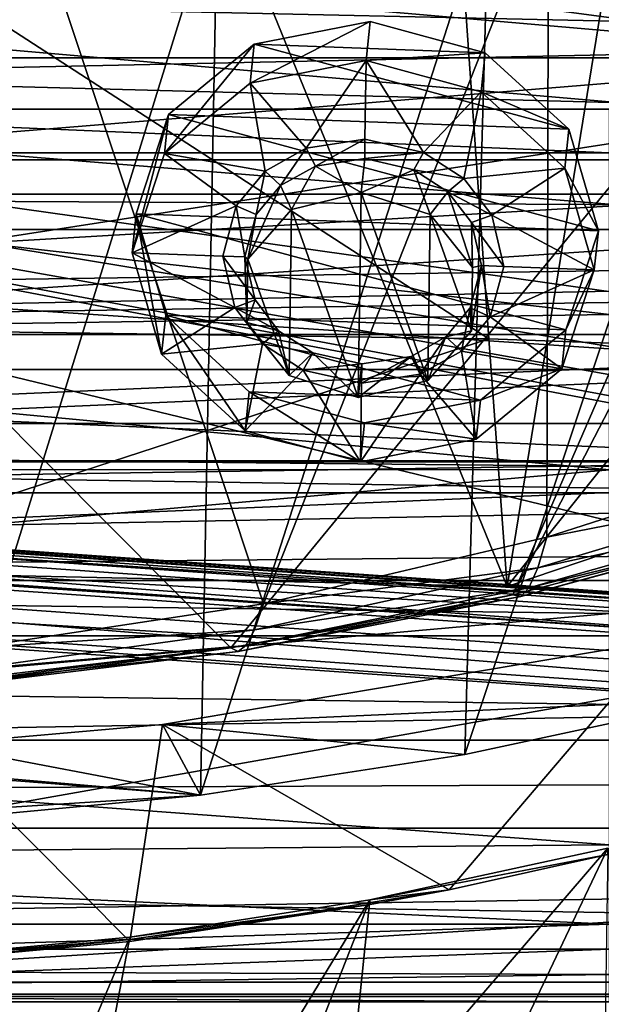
# Model space of a CAD drawing. Header units: metres. Extents: x -1204 to 0, y -809 to 0.
# Tile 97 of 145: x -572 to -517, y -157 to -64. Entities that reach past the tile are written whole.
import ezdxf

# ---------------------------------------------------------------- set-up
doc = ezdxf.new("R2010")
doc.units = ezdxf.units.M

msp = doc.modelspace()

# ---------------------------------------------------------------- linework, layer by layer
at = {"layer": 'top'}
for points in [[(-499.760651, -60.004642, 1611.255737), (-649.555054, -25.495243, 1612.159424), (-551.983215, -123.57, 1609.591187)], [(-649.555054, -25.495243, 1612.159424), (-579.061829, -126.763222, 1609.507568), (-551.983215, -123.57, 1609.591187)], [(-562.126404, -28.394325, 1936.553711), (-595.126709, -116.212311, 1988.114868), (-595.126709, -26.941748, 1936.574463)], [(-525.727051, -117.74015, 1985.531982), (-595.126709, -116.212311, 1988.114868), (-562.126404, -28.394325, 1936.553711)], [(-511.795532, -31.993162, 1934.567383), (-525.727051, -117.74015, 1985.531982), (-562.126404, -28.394325, 1936.553711)], [(-525.727051, -117.74015, 1985.531982), (-511.795532, -31.993162, 1934.567383), (-461.651123, -37.413002, 1930.310913)], [(-456.777496, -121.712891, 1978.084351), (-525.727051, -117.74015, 1985.531982), (-461.651123, -37.413002, 1930.310913)], [(-576.545105, -123.578033, 1555.032349), (-575.228027, -40.300064, 1506.821533), (-548.902771, -119.378868, 1551.008789)], [(-575.228027, -40.300064, 1506.821533), (-521.793762, -50.706963, 1509.297241), (-548.902771, -119.378868, 1551.008789)], [(-548.902771, -119.378868, 1551.008789), (-521.793762, -50.706963, 1509.297241), (-521.943848, -113.06102, 1545.419922)], [(-521.793762, -50.706963, 1509.297241), (-495.896454, -104.681511, 1538.399902), (-521.943848, -113.06102, 1545.419922)], [(-468.71051, -65.014236, 1511.951294), (-521.793762, -50.706963, 1509.297241), (-481.306488, -63.821285, 1479.869019)], [(-521.793762, -50.706963, 1509.297241), (-468.71051, -65.014236, 1511.951294), (-495.896454, -104.681511, 1538.399902)], [(-592.221802, -52.277039, 2035.05957), (-527.460205, -94.207443, 2026.298462), (-530.419067, -52.277027, 2033.819946)], [(-592.207458, -93.293182, 2027.827271), (-527.460205, -94.207443, 2026.298462), (-592.221802, -52.277039, 2035.05957)], [(-554.869324, -137.577957, 192.423492), (-580.484436, -139.971893, 189.258286), (-553.259033, -52.277065, 183.603622)], [(-553.259033, -52.277065, 183.603622), (-580.484436, -139.971893, 189.258286), (-579.647461, -52.277081, 180.079239)], [(-527.484924, -52.277077, 189.304047), (-554.869324, -137.577957, 192.423492), (-553.259033, -52.277065, 183.603622)], [(-529.757568, -133.714096, 197.55661), (-554.869324, -137.577957, 192.423492), (-527.484924, -52.277077, 189.304047)], [(-527.460205, -94.207443, 2026.298462), (-462.881775, -96.518333, 2021.799194), (-530.419067, -52.277027, 2033.819946)], [(-530.419067, -52.277027, 2033.819946), (-462.881775, -96.518333, 2021.799194), (-468.711304, -52.277031, 2030.107056)], [(-505.358032, -128.477798, 204.564133), (-529.757568, -133.714096, 197.55661), (-502.631165, -52.277073, 197.033524)], [(-502.631165, -52.277073, 197.033524), (-529.757568, -133.714096, 197.55661), (-527.484924, -52.277077, 189.304047)], [(-345.755615, -67.738159, 664.630371), (-354.002136, -54.525436, 664.976318), (-731.955872, -59.277416, 664.851318)], [(-731.955872, -59.277416, 664.851318), (-797.272644, -167.11203, 662.0271), (-390.565918, -141.8452, 662.689331)], [(-390.565918, -141.8452, 662.689331), (-376.047058, -126.873741, 663.081421), (-731.955872, -59.277416, 664.851318)], [(-376.047058, -126.873741, 663.081421), (-375.155365, -125.922615, 663.106384), (-731.955872, -59.277416, 664.851318)], [(-731.955872, -59.277416, 664.851318), (-375.155365, -125.922615, 663.106384), (-372.508484, -123.06366, 663.181213)], [(-372.508484, -123.06366, 663.181213), (-368.996063, -119.210228, 663.282166), (-731.955872, -59.277416, 664.851318)], [(-368.996063, -119.210228, 663.282166), (-362.066193, -111.418114, 663.486267), (-731.955872, -59.277416, 664.851318)], [(-731.955872, -59.277416, 664.851318), (-362.066193, -111.418114, 663.486267), (-345.755615, -67.738159, 664.630371)], [(-551.983215, -123.57, 1609.591187), (-525.185425, -118.538025, 1609.723022), (-499.760651, -60.004642, 1611.255737)], [(-525.185425, -118.538025, 1609.723022), (-496.891144, -63.931602, 1611.152954), (-499.760651, -60.004642, 1611.255737)], [(-525.185425, -118.538025, 1609.723022), (-498.793396, -111.69072, 1609.902344), (-496.891144, -63.931602, 1611.152954)], [(-527.460205, -94.207443, 2026.298462), (-592.207458, -93.293182, 2027.827271), (-595.126709, -116.212311, 1988.114868)], [(-525.727051, -117.74015, 1985.531982), (-527.460205, -94.207443, 2026.298462), (-595.126709, -116.212311, 1988.114868)], [(-462.881775, -96.518333, 2021.799194), (-527.460205, -94.207443, 2026.298462), (-525.727051, -117.74015, 1985.531982)], [(-456.777496, -121.712891, 1978.084351), (-462.881775, -96.518333, 2021.799194), (-525.727051, -117.74015, 1985.531982)], [(-521.943848, -113.06102, 1545.419922), (-495.896454, -104.681511, 1538.399902), (-496.672913, -108.115479, 1556.130981)], [(-521.943848, -113.06102, 1545.419922), (-496.672913, -108.115479, 1556.130981), (-522.824036, -115.98349, 1561.362549)], [(-522.824036, -115.98349, 1561.362549), (-496.672913, -108.115479, 1556.130981), (-497.413177, -110.421196, 1573.998291)], [(-523.655823, -117.859711, 1577.430786), (-497.413177, -110.421196, 1573.998291), (-498.114319, -111.604881, 1591.942139)], [(-522.824036, -115.98349, 1561.362549), (-497.413177, -110.421196, 1573.998291), (-523.655823, -117.859711, 1577.430786)], [(-498.793396, -111.69072, 1609.902344), (-525.185425, -118.538025, 1609.723022), (-524.435364, -118.700134, 1593.569336)], [(-524.435364, -118.700134, 1593.569336), (-523.655823, -117.859711, 1577.430786), (-498.114319, -111.604881, 1591.942139)], [(-498.114319, -111.604881, 1591.942139), (-498.793396, -111.69072, 1609.902344), (-524.435364, -118.700134, 1593.569336)], [(-548.902771, -119.378868, 1551.008789), (-521.943848, -113.06102, 1545.419922), (-522.824036, -115.98349, 1561.362549)], [(-548.902771, -119.378868, 1551.008789), (-522.824036, -115.98349, 1561.362549), (-549.760681, -121.850754, 1565.531616)], [(-549.760681, -121.850754, 1565.531616), (-522.824036, -115.98349, 1561.362549), (-523.655823, -117.859711, 1577.430786)], [(-550.557373, -123.359283, 1580.170776), (-523.655823, -117.859711, 1577.430786), (-524.435364, -118.700134, 1593.569336)], [(-549.760681, -121.850754, 1565.531616), (-523.655823, -117.859711, 1577.430786), (-550.557373, -123.359283, 1580.170776)], [(-525.185425, -118.538025, 1609.723022), (-551.983215, -123.57, 1609.591187), (-551.288696, -123.918259, 1594.874146)], [(-524.435364, -118.700134, 1593.569336), (-525.185425, -118.538025, 1609.723022), (-551.288696, -123.918259, 1594.874146)], [(-551.288696, -123.918259, 1594.874146), (-550.557373, -123.359283, 1580.170776), (-524.435364, -118.700134, 1593.569336)], [(-576.545105, -123.578033, 1555.032349), (-548.902771, -119.378868, 1551.008789), (-549.760681, -121.850754, 1565.531616)], [(-576.545105, -123.578033, 1555.032349), (-549.760681, -121.850754, 1565.531616), (-577.279846, -125.669716, 1568.539307)], [(-577.279846, -125.669716, 1568.539307), (-549.760681, -121.850754, 1565.531616), (-550.557373, -123.359283, 1580.170776)], [(-577.940918, -126.880409, 1582.152466), (-550.557373, -123.359283, 1580.170776), (-551.288696, -123.918259, 1594.874146)], [(-577.279846, -125.669716, 1568.539307), (-550.557373, -123.359283, 1580.170776), (-577.940918, -126.880409, 1582.152466)], [(-505.358032, -128.477798, 204.564133), (-511.037231, -122.887848, 267.528809), (-558.484497, -130.856857, 259.570862)], [(-531.228821, -146.570663, 264.158722), (-558.484497, -130.856857, 259.570862), (-511.037231, -122.887848, 267.528809)], [(-516.166626, -143.228409, 267.287048), (-531.228821, -146.570663, 264.158722), (-511.037231, -122.887848, 267.528809)], [(-551.983215, -123.57, 1609.591187), (-579.061829, -126.763222, 1609.507568), (-578.523499, -127.227776, 1595.823853)], [(-551.288696, -123.918259, 1594.874146), (-551.983215, -123.57, 1609.591187), (-578.523499, -127.227776, 1595.823853)], [(-578.523499, -127.227776, 1595.823853), (-577.940918, -126.880409, 1582.152466), (-551.288696, -123.918259, 1594.874146)], [(-529.757568, -133.714096, 197.55661), (-505.358032, -128.477798, 204.564133), (-558.484497, -130.856857, 259.570862)], [(-558.484497, -130.856857, 259.570862), (-580.231567, -132.751144, 257.722107), (-554.869324, -137.577957, 192.423492)], [(-561.604797, -151.475204, 259.205292), (-580.231567, -132.751144, 257.722107), (-558.484497, -130.856857, 259.570862)], [(-531.228821, -146.570663, 264.158722), (-561.604797, -151.475204, 259.205292), (-558.484497, -130.856857, 259.570862)], [(-529.757568, -133.714096, 197.55661), (-558.484497, -130.856857, 259.570862), (-554.869324, -137.577957, 192.423492)], [(-554.869324, -137.577957, 192.423492), (-580.231567, -132.751144, 257.722107), (-602.124146, -133.514862, 257.456757)], [(-561.604797, -151.475204, 259.205292), (-581.799316, -153.367188, 257.649963), (-580.231567, -132.751144, 257.722107)], [(-602.124146, -133.514862, 257.456757), (-606.560791, -133.550568, 257.406647), (-554.869324, -137.577957, 192.423492)], [(-554.869324, -137.577957, 192.423492), (-606.560791, -133.550568, 257.406647), (-606.366089, -140.832108, 188.123077)], [(-580.484436, -139.971893, 189.258286), (-554.869324, -137.577957, 192.423492), (-606.366089, -140.832108, 188.123077)], [(-797.272644, -167.11203, 662.0271), (-421.121307, -170.231323, 661.945862), (-390.565918, -141.8452, 662.689331)], [(-528.709412, -168.999603, 370.762573), (-541.291565, -171.859161, 366.490204), (-516.159607, -142.602585, 286.35611)], [(-516.159607, -142.602585, 286.35611), (-541.291565, -171.859161, 366.490204), (-538.771301, -147.526352, 276.431)], [(-516.159607, -142.602585, 286.35611), (-538.771301, -147.526352, 276.431), (-516.166626, -143.228409, 267.287048)], [(-516.501465, -165.741959, 375.751495), (-528.709412, -168.999603, 370.762573), (-516.159607, -142.602585, 286.35611)], [(-516.166626, -143.228409, 267.287048), (-538.771301, -147.526352, 276.431), (-531.228821, -146.570663, 264.158722)], [(-531.228821, -146.570663, 264.158722), (-538.767578, -147.962936, 264.157654), (-561.604797, -151.475204, 259.205292)], [(-538.771301, -147.526352, 276.431), (-538.767578, -147.962936, 264.157654), (-531.228821, -146.570663, 264.158722)], [(-571.013062, -200.664413, 448.702759), (-561.592346, -151.071686, 269.576752), (-538.771301, -147.526352, 276.431)], [(-538.771301, -147.526352, 276.431), (-559.036987, -198.982529, 450.564362), (-571.013062, -200.664413, 448.702759)], [(-538.771301, -147.526352, 276.431), (-561.592346, -151.071686, 269.576752), (-538.767578, -147.962936, 264.157654)], [(-541.291565, -171.859161, 366.490204), (-559.036987, -198.982529, 450.564362), (-538.771301, -147.526352, 276.431)], [(-538.767578, -147.962936, 264.157654), (-561.596069, -151.278183, 264.157532), (-561.604797, -151.475204, 259.205292)], [(-561.592346, -151.071686, 269.576752), (-561.596069, -151.278183, 264.157532), (-538.767578, -147.962936, 264.157654)], [(-561.596069, -151.278183, 264.157532), (-584.578491, -153.275223, 264.157562), (-581.799316, -153.367188, 257.649963)], [(-584.565918, -153.219864, 265.514893), (-584.578491, -153.275223, 264.157562), (-561.596069, -151.278183, 264.157532)], [(-561.592346, -151.071686, 269.576752), (-584.565918, -153.219864, 265.514893), (-561.596069, -151.278183, 264.157532)], [(-584.565918, -153.219864, 265.514893), (-561.592346, -151.071686, 269.576752), (-583.136475, -201.882736, 447.355621)], [(-583.136475, -201.882736, 447.355621), (-561.592346, -151.071686, 269.576752), (-571.013062, -200.664413, 448.702759)], [(-561.604797, -151.475204, 259.205292), (-561.596069, -151.278183, 264.157532), (-581.799316, -153.367188, 257.649963)]]:
    msp.add_3dface(points, dxfattribs=at)
at = {"layer": 'top0123410'}
for points in [[(-55.062557, -54.857471, 2079.170898), (-1148.979736, -54.857471, 2079.170898), (-62.500916, -83.822968, 2099.452637)], [(-1148.979736, -54.857471, 2079.170898), (-1143.290527, -78.174026, 2095.497314), (-62.500916, -83.822968, 2099.452637)], [(-1146.364624, -57.472641, 2077.3396), (-57.677727, -57.472641, 2077.3396), (-1140.89856, -80.469208, 2093.442139)], [(-57.677727, -57.472641, 2077.3396), (-63.143745, -80.469208, 2093.442139), (-1140.89856, -80.469208, 2093.442139)], [(-62.500916, -83.822968, 2099.452637), (-1143.290527, -78.174026, 2095.497314), (-1135.536011, -100.241104, 2110.94873)], [(-1140.89856, -80.469208, 2093.442139), (-63.143745, -80.469208, 2093.442139), (-1133.377563, -102.250114, 2108.693115)], [(-63.143745, -80.469208, 2093.442139), (-70.66478, -102.250114, 2108.693115), (-1133.377563, -102.250114, 2108.693115)], [(-73.120026, -110.688354, 2118.26416), (-62.500916, -83.822968, 2099.452637), (-1135.536011, -100.241104, 2110.94873)], [(-73.120026, -110.688354, 2118.26416), (-1135.536011, -100.241104, 2110.94873), (-1125.842896, -120.685265, 2125.263916)], [(-1133.377563, -102.250114, 2108.693115), (-70.66478, -102.250114, 2108.693115), (-1123.930176, -122.44268, 2122.832275)], [(-70.66478, -102.250114, 2108.693115), (-80.112152, -122.44268, 2122.832275), (-1123.930176, -122.44268, 2122.832275)], [(-86.644287, -134.744339, 2135.108154), (-73.120026, -110.688354, 2118.26416), (-1125.842896, -120.685265, 2125.263916)], [(-86.644287, -134.744339, 2135.108154), (-1125.842896, -120.685265, 2125.263916), (-1114.374756, -139.161072, 2138.200928)], [(-1123.930176, -122.44268, 2122.832275), (-80.112152, -122.44268, 2122.832275), (-1112.71814, -140.701401, 2135.617188)], [(-80.112152, -122.44268, 2122.832275), (-91.324203, -140.701401, 2135.617188), (-1112.71814, -140.701401, 2135.617188)], [(-102.716942, -155.356339, 2149.541016), (-86.644287, -134.744339, 2135.108154), (-1114.374756, -139.161072, 2138.200928)], [(-102.716942, -155.356339, 2149.541016), (-1114.374756, -139.161072, 2138.200928), (-1101.325439, -155.356339, 2149.541016)], [(-1112.71814, -140.701401, 2135.617188), (-91.324203, -140.701401, 2135.617188), (-1099.933228, -156.713867, 2146.829102)], [(-91.324203, -140.701401, 2135.617188), (-104.1091, -156.713867, 2146.829102), (-1099.933228, -156.713867, 2146.829102)], [(-120.913994, -171.980591, 2161.181396), (-1101.325439, -155.356339, 2149.541016), (-1086.915405, -168.997421, 2159.092529)], [(-120.913994, -171.980591, 2161.181396), (-102.716942, -155.356339, 2149.541016), (-1101.325439, -155.356339, 2149.541016)], [(-1099.933228, -156.713867, 2146.829102), (-104.1091, -156.713867, 2146.829102), (-1085.794189, -170.206116, 2156.276611)], [(-104.1091, -156.713867, 2146.829102), (-118.248085, -170.206116, 2156.276611), (-1085.794189, -170.206116, 2156.276611)]]:
    msp.add_3dface(points, dxfattribs=at)
at = {"layer": 'top0123414'}
for points in [[(-433.280487, -124.028961, 1633.365356), (-832.306091, -96.126373, 1633.365356), (-832.366699, -96.992493, 1638.289429)], [(-832.306091, -96.126373, 1633.365356), (-433.280487, -124.028961, 1633.365356), (-772.467651, -100.531967, 1632.850586)], [(-433.341064, -124.895088, 1638.289429), (-832.366699, -96.992493, 1638.289429), (-832.694458, -101.679512, 1639.999512)], [(-433.341064, -124.895088, 1638.289429), (-433.280487, -124.028961, 1633.365356), (-832.366699, -96.992493, 1638.289429)], [(-832.901062, -104.634277, 1631.861572), (-832.573303, -99.947258, 1630.151367), (-433.875427, -132.536865, 1631.861572)], [(-832.573303, -99.947258, 1630.151367), (-433.547668, -127.849854, 1630.151367), (-433.875427, -132.536865, 1631.861572)], [(-832.573303, -99.947258, 1630.151367), (-772.681396, -103.588684, 1630.279419), (-493.363495, -123.120499, 1630.279419)], [(-832.573303, -99.947258, 1630.151367), (-493.363495, -123.120499, 1630.279419), (-433.547668, -127.849854, 1630.151367)], [(-433.280487, -124.028961, 1633.365356), (-493.14975, -120.063782, 1632.850586), (-772.467651, -100.531967, 1632.850586)], [(-772.467651, -100.531967, 1632.850586), (-493.14975, -120.063782, 1632.850586), (-771.079041, -100.941261, 1632.311035)], [(-493.14975, -120.063782, 1632.850586), (-494.581726, -120.275948, 1632.311035), (-771.079041, -100.941261, 1632.311035)], [(-771.079041, -100.941261, 1632.311035), (-494.581726, -120.275948, 1632.311035), (-770.56073, -101.93219, 1631.245239)], [(-433.668793, -129.582108, 1639.999512), (-832.694458, -101.679512, 1639.999512), (-832.961609, -105.500404, 1636.785522)], [(-433.668793, -129.582108, 1639.999512), (-433.341064, -124.895088, 1638.289429), (-832.694458, -101.679512, 1639.999512)], [(-772.681396, -103.588684, 1630.279419), (-770.56073, -101.93219, 1631.245239), (-493.363495, -123.120499, 1630.279419)], [(-493.363495, -123.120499, 1630.279419), (-770.56073, -101.93219, 1631.245239), (-495.232971, -121.184998, 1631.245239)], [(-770.56073, -101.93219, 1631.245239), (-494.581726, -120.275948, 1632.311035), (-495.232971, -121.184998, 1631.245239)], [(-832.961609, -105.500404, 1636.785522), (-832.901062, -104.634277, 1631.861572), (-433.936005, -133.403, 1636.785522)], [(-832.901062, -104.634277, 1631.861572), (-433.875427, -132.536865, 1631.861572), (-433.936005, -133.403, 1636.785522)], [(-433.936005, -133.403, 1636.785522), (-433.668793, -129.582108, 1639.999512), (-832.961609, -105.500404, 1636.785522)]]:
    msp.add_3dface(points, dxfattribs=at)
at = {"layer": 'top0123417'}
for points in [[(-441.016602, -77.184326, 2175), (-726.016602, -77.184326, 2175), (-441.016602, -4.81608, 2175)], [(-726.016602, -77.184326, 2175), (-726.016602, -4.81608, 2175), (-441.016602, -4.81608, 2175)], [(-613.676575, -72.373016, 2239), (-507.958374, -72.373016, 2239), (-623.676575, -62.373013, 2239)], [(-623.676575, -62.373013, 2239), (-507.958374, -72.373016, 2239), (-497.958374, -62.373013, 2239)], [(-516.016602, -76.529678, 2255), (-613.676575, -72.373016, 2255), (-651.016602, -76.529678, 2255)], [(-516.016602, -76.529678, 2255), (-516.016602, -72.373016, 2255), (-613.676575, -72.373016, 2255)], [(-613.676575, -72.373016, 2255), (-516.016602, -72.373016, 2255), (-613.676575, -72.373016, 2239)], [(-516.016602, -72.373016, 2255), (-507.958374, -72.373016, 2239), (-613.676575, -72.373016, 2239)], [(-516.016602, -76.529678, 2255), (-651.016602, -76.529678, 2255), (-516.016602, -91.880051, 2253.513428)], [(-651.016602, -76.529678, 2255), (-651.016602, -93.929436, 2253.084961), (-516.016602, -91.880051, 2253.513428)], [(-724.156921, -93.788246, 2175), (-726.016602, -77.184326, 2175), (-441.016602, -77.184326, 2175)], [(-442.876251, -93.788246, 2175), (-724.156921, -93.788246, 2175), (-441.016602, -77.184326, 2175)], [(-516.016602, -91.880051, 2253.513428), (-651.016602, -93.929436, 2253.084961), (-516.016602, -106.659958, 2249.109131)], [(-720.307617, -105.89624, 2175), (-724.156921, -93.788246, 2175), (-442.876251, -93.788246, 2175)], [(-446.725555, -105.89624, 2175), (-720.307617, -105.89624, 2175), (-442.876251, -93.788246, 2175)], [(-651.016602, -93.929436, 2253.084961), (-651.016602, -106.623314, 2249.124023), (-516.016602, -106.659958, 2249.109131)], [(-714.470459, -117.179909, 2175), (-720.307617, -105.89624, 2175), (-446.725555, -105.89624, 2175)], [(-452.562714, -117.179909, 2175), (-714.470459, -117.179909, 2175), (-446.725555, -105.89624, 2175)], [(-516.016602, -106.659958, 2249.109131), (-651.016602, -106.623314, 2249.124023), (-651.016602, -118.551643, 2243.074707)], [(-516.016602, -106.659958, 2249.109131), (-651.016602, -118.551643, 2243.074707), (-516.016602, -120.320129, 2241.950684)], [(-651.016602, -152.211746, 2175), (-714.470459, -117.179909, 2175), (-452.562714, -117.179909, 2175)], [(-516.016602, -152.211746, 2175), (-651.016602, -152.211746, 2175), (-452.562714, -117.179909, 2175)], [(-651.016602, -118.551643, 2243.074707), (-651.016602, -132.352921, 2232.304199), (-516.016602, -120.320129, 2241.950684)], [(-516.016602, -120.320129, 2241.950684), (-651.016602, -132.352921, 2232.304199), (-516.016602, -132.352921, 2232.304199)], [(-651.016602, -132.352921, 2232.304199), (-516.016602, -142.311142, 2220.528076), (-516.016602, -132.352921, 2232.304199)], [(-651.016602, -132.352921, 2232.304199), (-651.016602, -143.480972, 2218.789551), (-516.016602, -142.311142, 2220.528076)], [(-651.016602, -143.480972, 2218.789551), (-516.016602, -149.824722, 2207.059814), (-516.016602, -142.311142, 2220.528076)], [(-651.016602, -143.480972, 2218.789551), (-651.016602, -149.840561, 2207.023682), (-516.016602, -149.824722, 2207.059814)], [(-651.016602, -149.840561, 2207.023682), (-651.016602, -154.132324, 2194.437744), (-516.016602, -149.824722, 2207.059814)], [(-516.016602, -149.824722, 2207.059814), (-651.016602, -154.132324, 2194.437744), (-516.016602, -154.614426, 2192.400391)], [(-516.016602, -157.211746, 2150), (-651.016602, -157.211746, 2150), (-516.016602, -152.211746, 2150)], [(-651.016602, -157.211746, 2150), (-651.016602, -152.211746, 2150), (-516.016602, -152.211746, 2150)], [(-651.016602, -152.211746, 2175), (-516.016602, -152.211746, 2175), (-651.016602, -152.211746, 2150)], [(-516.016602, -152.211746, 2175), (-516.016602, -152.211746, 2150), (-651.016602, -152.211746, 2150)], [(-651.016602, -154.132324, 2194.437744), (-651.016602, -156.502258, 2177.094238), (-516.016602, -154.614426, 2192.400391)], [(-516.016602, -154.614426, 2192.400391), (-651.016602, -156.502258, 2177.094238), (-516.016602, -156.502258, 2177.094238)], [(-651.016602, -157.211746, 2150), (-516.016602, -157.211746, 2150), (-651.016602, -156.502258, 2177.094238)], [(-516.016602, -157.211746, 2150), (-516.016602, -156.502258, 2177.094238), (-651.016602, -156.502258, 2177.094238)]]:
    msp.add_3dface(points, dxfattribs=at)
at = {"layer": 'top0123420'}
for points in [[(-686.545715, -67.513374, 2094.256104), (-686.545715, -50.148556, 2094.256104), (-486.545715, -67.513374, 2094.256104)], [(-686.545715, -50.148556, 2094.256104), (-486.545715, -50.148556, 2094.256104), (-486.545715, -67.513374, 2094.256104)], [(-486.545715, -67.513374, 2192.737061), (-486.545715, -50.148556, 2192.737061), (-686.545715, -67.513374, 2192.737061)], [(-486.545715, -50.148556, 2192.737061), (-686.545715, -50.148556, 2192.737061), (-686.545715, -67.513374, 2192.737061)], [(-686.545715, -83.830963, 2100.195313), (-686.545715, -67.513374, 2094.256104), (-486.545715, -83.830963, 2100.195313)], [(-686.545715, -67.513374, 2094.256104), (-486.545715, -67.513374, 2094.256104), (-486.545715, -83.830963, 2100.195313)], [(-486.545715, -83.830963, 2186.797852), (-486.545715, -67.513374, 2192.737061), (-686.545715, -83.830963, 2186.797852)], [(-486.545715, -67.513374, 2192.737061), (-686.545715, -67.513374, 2192.737061), (-686.545715, -83.830963, 2186.797852)], [(-686.545715, -97.133186, 2111.357178), (-686.545715, -83.830963, 2100.195313), (-486.545715, -97.133186, 2111.357178)], [(-686.545715, -83.830963, 2100.195313), (-486.545715, -83.830963, 2100.195313), (-486.545715, -97.133186, 2111.357178)], [(-486.545715, -97.133186, 2175.635986), (-486.545715, -83.830963, 2186.797852), (-686.545715, -97.133186, 2175.635986)], [(-486.545715, -83.830963, 2186.797852), (-686.545715, -83.830963, 2186.797852), (-686.545715, -97.133186, 2175.635986)], [(-686.545715, -105.815598, 2126.395508), (-686.545715, -97.133186, 2111.357178), (-486.545715, -105.815598, 2126.395508)], [(-686.545715, -97.133186, 2111.357178), (-486.545715, -97.133186, 2111.357178), (-486.545715, -105.815598, 2126.395508)], [(-486.545715, -105.815598, 2160.597656), (-486.545715, -97.133186, 2175.635986), (-686.545715, -105.815598, 2160.597656)], [(-486.545715, -97.133186, 2175.635986), (-686.545715, -97.133186, 2175.635986), (-686.545715, -105.815598, 2160.597656)], [(-686.545715, -108.830963, 2143.496582), (-686.545715, -105.815598, 2126.395508), (-486.545715, -108.830963, 2143.496582)], [(-686.545715, -105.815598, 2126.395508), (-486.545715, -105.815598, 2126.395508), (-486.545715, -108.830963, 2143.496582)], [(-486.545715, -108.830963, 2143.496582), (-486.545715, -105.815598, 2160.597656), (-686.545715, -108.830963, 2143.496582)], [(-486.545715, -105.815598, 2160.597656), (-686.545715, -105.815598, 2160.597656), (-686.545715, -108.830963, 2143.496582)]]:
    msp.add_3dface(points, dxfattribs=at)
at = {"layer": 'top0123432'}
for points in [[(-549.774719, -66.214073, 1520.291626), (-538.754028, -64.062325, 1518.393799), (-550.161926, -69.917297, 1513.844482)], [(-538.754028, -64.062325, 1518.393799), (-539.141235, -67.765549, 1511.946655), (-550.161926, -69.917297, 1513.844482)], [(-527.806213, -67.019936, 1519.435181), (-538.754028, -64.062325, 1518.393799), (-549.774719, -66.214073, 1520.291626)], [(-539.141235, -67.765549, 1511.946655), (-538.754028, -64.062325, 1518.393799), (-527.806213, -67.019936, 1519.435181)], [(-557.915283, -72.898613, 1524.620117), (-549.774719, -66.214073, 1520.291626), (-558.30249, -76.601837, 1518.172974)], [(-549.774719, -66.214073, 1520.291626), (-550.161926, -69.917297, 1513.844482), (-558.30249, -76.601837, 1518.172974)], [(-519.864624, -74.294418, 1523.136719), (-549.774719, -66.214073, 1520.291626), (-557.915283, -72.898613, 1524.620117)], [(-519.864624, -74.294418, 1523.136719), (-527.806213, -67.019936, 1519.435181), (-549.774719, -66.214073, 1520.291626)], [(-528.193359, -70.72316, 1512.988037), (-539.141235, -67.765549, 1511.946655), (-527.806213, -67.019936, 1519.435181)], [(-528.193359, -70.72316, 1512.988037), (-527.806213, -67.019936, 1519.435181), (-519.864624, -74.294418, 1523.136719)], [(-550.161926, -69.917297, 1513.844482), (-539.141235, -67.765549, 1511.946655), (-544.832581, -76.088753, 1517.069336)], [(-539.141235, -67.765549, 1511.946655), (-539.247742, -75.237297, 1516.244873), (-544.832581, -76.088753, 1517.069336)], [(-539.247742, -75.237297, 1516.244873), (-539.141235, -67.765549, 1511.946655), (-533.693054, -76.497383, 1516.63501)], [(-539.141235, -67.765549, 1511.946655), (-528.193359, -70.72316, 1512.988037), (-533.693054, -76.497383, 1516.63501)], [(-558.30249, -76.601837, 1518.172974), (-550.161926, -69.917297, 1513.844482), (-548.743408, -78.287315, 1518.567017)], [(-550.161926, -69.917297, 1513.844482), (-544.832581, -76.088753, 1517.069336), (-548.743408, -78.287315, 1518.567017)], [(-533.693054, -76.497383, 1516.63501), (-528.193359, -70.72316, 1512.988037), (-529.848938, -78.980423, 1517.830444)], [(-528.193359, -70.72316, 1512.988037), (-520.251831, -77.997643, 1516.689575), (-529.848938, -78.980423, 1517.830444)], [(-520.251831, -77.997643, 1516.689575), (-528.193359, -70.72316, 1512.988037), (-519.864624, -74.294418, 1523.136719)], [(-560.994446, -82.324837, 1530.219482), (-557.915283, -72.898613, 1524.620117), (-561.381653, -86.028061, 1523.772339)], [(-557.915283, -72.898613, 1524.620117), (-558.30249, -76.601837, 1518.172974), (-561.381653, -86.028061, 1523.772339)], [(-517.057312, -83.936569, 1528.50647), (-557.915283, -72.898613, 1524.620117), (-560.994446, -82.324837, 1530.219482)], [(-517.057312, -83.936569, 1528.50647), (-519.864624, -74.294418, 1523.136719), (-557.915283, -72.898613, 1524.620117)], [(-520.251831, -77.997643, 1516.689575), (-519.864624, -74.294418, 1523.136719), (-517.057312, -83.936569, 1528.50647)], [(-544.832581, -76.088753, 1517.069336), (-539.247742, -75.237297, 1516.244873), (-543.959167, -77.790878, 1517.994629)], [(-539.247742, -75.237297, 1516.244873), (-539.273987, -77.079185, 1517.304443), (-543.959167, -77.790878, 1517.994629)], [(-539.273987, -77.079185, 1517.304443), (-539.247742, -75.237297, 1516.244873), (-533.693054, -76.497383, 1516.63501)], [(-561.381653, -86.028061, 1523.772339), (-558.30249, -76.601837, 1518.172974), (-551.48822, -81.553963, 1520.608276)], [(-558.30249, -76.601837, 1518.172974), (-548.743408, -78.287315, 1518.567017), (-551.48822, -81.553963, 1520.608276)], [(-548.743408, -78.287315, 1518.567017), (-544.832581, -76.088753, 1517.069336), (-547.261475, -79.644775, 1519.257813)], [(-544.832581, -76.088753, 1517.069336), (-543.959167, -77.790878, 1517.994629), (-547.261475, -79.644775, 1519.257813)], [(-534.614075, -78.133682, 1517.630249), (-539.273987, -77.079185, 1517.304443), (-533.693054, -76.497383, 1516.63501)], [(-534.614075, -78.133682, 1517.630249), (-533.693054, -76.497383, 1516.63501), (-529.848938, -78.980423, 1517.830444)], [(-543.959167, -77.790878, 1517.994629), (-539.273987, -77.079185, 1517.304443), (-539.609802, -80.29068, 1511.713379)], [(-534.614075, -78.133682, 1517.630249), (-539.609802, -80.29068, 1511.713379), (-539.273987, -77.079185, 1517.304443)], [(-551.48822, -81.553963, 1520.608276), (-548.743408, -78.287315, 1518.567017), (-549.576233, -82.403275, 1520.981323)], [(-548.743408, -78.287315, 1518.567017), (-547.261475, -79.644775, 1519.257813), (-549.576233, -82.403275, 1520.981323)], [(-547.261475, -79.644775, 1519.257813), (-543.959167, -77.790878, 1517.994629), (-546.239075, -81.915154, 1513.044678)], [(-546.239075, -81.915154, 1513.044678), (-543.959167, -77.790878, 1517.994629), (-539.609802, -80.29068, 1511.713379)], [(-533.033752, -82.399559, 1512.529785), (-539.609802, -80.29068, 1511.713379), (-534.614075, -78.133682, 1517.630249)], [(-531.368042, -80.227791, 1518.638184), (-534.614075, -78.133682, 1517.630249), (-529.848938, -78.980423, 1517.830444)], [(-531.368042, -80.227791, 1518.638184), (-533.033752, -82.399559, 1512.529785), (-534.614075, -78.133682, 1517.630249)], [(-529.848938, -78.980423, 1517.830444), (-520.251831, -77.997643, 1516.689575), (-527.200134, -82.444923, 1519.661377)], [(-520.251831, -77.997643, 1516.689575), (-517.444519, -87.639793, 1522.059448), (-527.200134, -82.444923, 1519.661377)], [(-517.444519, -87.639793, 1522.059448), (-520.251831, -77.997643, 1516.689575), (-517.057312, -83.936569, 1528.50647)], [(-531.368042, -80.227791, 1518.638184), (-529.848938, -78.980423, 1517.830444), (-527.200134, -82.444923, 1519.661377)], [(-550.389221, -86.640541, 1516.008179), (-549.576233, -82.403275, 1520.981323), (-547.261475, -79.644775, 1519.257813)], [(-550.389221, -86.640541, 1516.008179), (-547.261475, -79.644775, 1519.257813), (-546.239075, -81.915154, 1513.044678)], [(-546.239075, -81.915154, 1513.044678), (-539.609802, -80.29068, 1511.713379), (-539.887878, -99.79557, 1522.933716)], [(-539.887878, -99.79557, 1522.933716), (-539.609802, -80.29068, 1511.713379), (-533.258667, -98.175659, 1521.605103)], [(-539.609802, -80.29068, 1511.713379), (-533.033752, -82.399559, 1512.529785), (-533.258667, -98.175659, 1521.605103)], [(-529.022583, -87.424332, 1515.175171), (-533.033752, -82.399559, 1512.529785), (-531.368042, -80.227791, 1518.638184)], [(-529.134277, -83.153137, 1520.184326), (-531.368042, -80.227791, 1518.638184), (-527.200134, -82.444923, 1519.661377)], [(-529.134277, -83.153137, 1520.184326), (-529.022583, -87.424332, 1515.175171), (-531.368042, -80.227791, 1518.638184)], [(-551.48822, -81.553963, 1520.608276), (-552.773499, -86.343826, 1523.436768), (-561.381653, -86.028061, 1523.772339)], [(-560.994446, -82.324837, 1530.219482), (-561.381653, -86.028061, 1523.772339), (-558.574341, -95.670212, 1529.142212)], [(-558.187134, -91.966988, 1535.589355), (-560.994446, -82.324837, 1530.219482), (-558.574341, -95.670212, 1529.142212)], [(-520.136475, -93.362793, 1534.105835), (-560.994446, -82.324837, 1530.219482), (-558.187134, -91.966988, 1535.589355)], [(-520.136475, -93.362793, 1534.105835), (-517.057312, -83.936569, 1528.50647), (-560.994446, -82.324837, 1530.219482)], [(-552.773499, -86.343826, 1523.436768), (-551.48822, -81.553963, 1520.608276), (-550.651428, -86.421661, 1523.354004)], [(-551.48822, -81.553963, 1520.608276), (-549.576233, -82.403275, 1520.981323), (-550.651428, -86.421661, 1523.354004)], [(-550.389221, -86.640541, 1516.008179), (-546.239075, -81.915154, 1513.044678), (-546.463928, -97.691254, 1522.119873)], [(-546.463928, -97.691254, 1522.119873), (-546.239075, -81.915154, 1513.044678), (-539.887878, -99.79557, 1522.933716)], [(-550.651428, -86.421661, 1523.354004), (-549.576233, -82.403275, 1520.981323), (-550.389221, -86.640541, 1516.008179)], [(-533.258667, -98.175659, 1521.605103), (-533.033752, -82.399559, 1512.529785), (-529.108521, -93.450272, 1518.641602)], [(-533.033752, -82.399559, 1512.529785), (-529.022583, -87.424332, 1515.175171), (-529.108521, -93.450272, 1518.641602)], [(-529.134277, -83.153137, 1520.184326), (-527.200134, -82.444923, 1519.661377), (-526.052673, -87.324028, 1522.39502)], [(-528.174744, -87.24617, 1522.477783), (-529.134277, -83.153137, 1520.184326), (-526.052673, -87.324028, 1522.39502)], [(-529.022583, -87.424332, 1515.175171), (-529.134277, -83.153137, 1520.184326), (-528.174744, -87.24617, 1522.477783)], [(-527.200134, -82.444923, 1519.661377), (-517.444519, -87.639793, 1522.059448), (-526.052673, -87.324028, 1522.39502)], [(-517.444519, -87.639793, 1522.059448), (-517.057312, -83.936569, 1528.50647), (-520.136475, -93.362793, 1534.105835)], [(-552.773499, -86.343826, 1523.436768), (-551.626038, -91.222931, 1526.17041), (-561.381653, -86.028061, 1523.772339)], [(-561.381653, -86.028061, 1523.772339), (-551.626038, -91.222931, 1526.17041), (-558.574341, -95.670212, 1529.142212)], [(-551.626038, -91.222931, 1526.17041), (-552.773499, -86.343826, 1523.436768), (-549.691833, -90.514687, 1525.647461)], [(-552.773499, -86.343826, 1523.436768), (-550.651428, -86.421661, 1523.354004), (-549.691833, -90.514687, 1525.647461)], [(-549.691833, -90.514687, 1525.647461), (-550.651428, -86.421661, 1523.354004), (-550.475098, -92.666481, 1519.474609)], [(-550.475098, -92.666481, 1519.474609), (-550.651428, -86.421661, 1523.354004), (-550.389221, -86.640541, 1516.008179)], [(-550.475098, -92.666481, 1519.474609), (-550.389221, -86.640541, 1516.008179), (-546.463928, -97.691254, 1522.119873)], [(-529.249939, -91.264557, 1524.850464), (-528.174744, -87.24617, 1522.477783), (-527.337952, -92.113892, 1525.223511)], [(-529.108521, -93.450272, 1518.641602), (-528.174744, -87.24617, 1522.477783), (-529.249939, -91.264557, 1524.850464)], [(-529.108521, -93.450272, 1518.641602), (-529.022583, -87.424332, 1515.175171), (-528.174744, -87.24617, 1522.477783)], [(-528.174744, -87.24617, 1522.477783), (-526.052673, -87.324028, 1522.39502), (-527.337952, -92.113892, 1525.223511)], [(-517.444519, -87.639793, 1522.059448), (-527.337952, -92.113892, 1525.223511), (-526.052673, -87.324028, 1522.39502)], [(-517.444519, -87.639793, 1522.059448), (-520.523682, -97.066017, 1527.658691), (-527.337952, -92.113892, 1525.223511)], [(-520.523682, -97.066017, 1527.658691), (-517.444519, -87.639793, 1522.059448), (-520.136475, -93.362793, 1534.105835)], [(-551.626038, -91.222931, 1526.17041), (-549.691833, -90.514687, 1525.647461), (-547.45813, -93.440041, 1527.193604)], [(-547.45813, -93.440041, 1527.193604), (-549.691833, -90.514687, 1525.647461), (-550.475098, -92.666481, 1519.474609)], [(-551.626038, -91.222931, 1526.17041), (-548.977173, -94.687431, 1528.001343), (-558.574341, -95.670212, 1529.142212)], [(-548.977173, -94.687431, 1528.001343), (-551.626038, -91.222931, 1526.17041), (-547.45813, -93.440041, 1527.193604)], [(-531.564697, -94.023056, 1526.573975), (-529.249939, -91.264557, 1524.850464), (-530.082764, -95.380539, 1527.264648)], [(-531.564697, -94.023056, 1526.573975), (-529.108521, -93.450272, 1518.641602), (-529.249939, -91.264557, 1524.850464)], [(-529.249939, -91.264557, 1524.850464), (-527.337952, -92.113892, 1525.223511), (-530.082764, -95.380539, 1527.264648)], [(-558.187134, -91.966988, 1535.589355), (-558.574341, -95.670212, 1529.142212), (-550.632751, -102.944695, 1532.84375)], [(-550.245544, -99.24147, 1539.290894), (-558.187134, -91.966988, 1535.589355), (-550.632751, -102.944695, 1532.84375)], [(-528.277039, -100.047333, 1538.434326), (-558.187134, -91.966988, 1535.589355), (-550.245544, -99.24147, 1539.290894)], [(-528.277039, -100.047333, 1538.434326), (-520.136475, -93.362793, 1534.105835), (-558.187134, -91.966988, 1535.589355)], [(-520.523682, -97.066017, 1527.658691), (-530.082764, -95.380539, 1527.264648), (-527.337952, -92.113892, 1525.223511)], [(-547.45813, -93.440041, 1527.193604), (-550.475098, -92.666481, 1519.474609), (-546.463928, -97.691254, 1522.119873)], [(-548.977173, -94.687431, 1528.001343), (-547.45813, -93.440041, 1527.193604), (-544.212097, -95.534149, 1528.201538)], [(-544.212097, -95.534149, 1528.201538), (-547.45813, -93.440041, 1527.193604), (-546.463928, -97.691254, 1522.119873)], [(-533.258667, -98.175659, 1521.605103), (-529.108521, -93.450272, 1518.641602), (-531.564697, -94.023056, 1526.573975)], [(-520.523682, -97.066017, 1527.658691), (-520.136475, -93.362793, 1534.105835), (-528.277039, -100.047333, 1538.434326)], [(-534.867004, -95.876953, 1527.837158), (-531.564697, -94.023056, 1526.573975), (-533.993591, -97.579102, 1528.762451)], [(-534.867004, -95.876953, 1527.837158), (-533.258667, -98.175659, 1521.605103), (-531.564697, -94.023056, 1526.573975)], [(-531.564697, -94.023056, 1526.573975), (-530.082764, -95.380539, 1527.264648), (-533.993591, -97.579102, 1528.762451)], [(-558.574341, -95.670212, 1529.142212), (-548.977173, -94.687431, 1528.001343), (-550.632751, -102.944695, 1532.84375)], [(-548.977173, -94.687431, 1528.001343), (-545.133118, -97.170471, 1529.196655), (-550.632751, -102.944695, 1532.84375)], [(-545.133118, -97.170471, 1529.196655), (-548.977173, -94.687431, 1528.001343), (-544.212097, -95.534149, 1528.201538)], [(-528.664185, -103.750557, 1531.987183), (-533.993591, -97.579102, 1528.762451), (-530.082764, -95.380539, 1527.264648)], [(-520.523682, -97.066017, 1527.658691), (-528.664185, -103.750557, 1531.987183), (-530.082764, -95.380539, 1527.264648)], [(-544.212097, -95.534149, 1528.201538), (-546.463928, -97.691254, 1522.119873), (-539.887878, -99.79557, 1522.933716)], [(-545.133118, -97.170471, 1529.196655), (-544.212097, -95.534149, 1528.201538), (-539.552124, -96.588638, 1528.527344)], [(-539.552124, -96.588638, 1528.527344), (-544.212097, -95.534149, 1528.201538), (-539.887878, -99.79557, 1522.933716)], [(-539.552124, -96.588638, 1528.527344), (-539.887878, -99.79557, 1522.933716), (-534.867004, -95.876953, 1527.837158)], [(-539.887878, -99.79557, 1522.933716), (-533.258667, -98.175659, 1521.605103), (-534.867004, -95.876953, 1527.837158)], [(-539.552124, -96.588638, 1528.527344), (-534.867004, -95.876953, 1527.837158), (-539.578369, -98.430557, 1529.586914)], [(-534.867004, -95.876953, 1527.837158), (-533.993591, -97.579102, 1528.762451), (-539.578369, -98.430557, 1529.586914)], [(-550.632751, -102.944695, 1532.84375), (-545.133118, -97.170471, 1529.196655), (-539.684875, -105.902306, 1533.88501)], [(-539.578369, -98.430557, 1529.586914), (-545.133118, -97.170471, 1529.196655), (-539.552124, -96.588638, 1528.527344)], [(-545.133118, -97.170471, 1529.196655), (-539.578369, -98.430557, 1529.586914), (-539.684875, -105.902306, 1533.88501)], [(-528.664185, -103.750557, 1531.987183), (-520.523682, -97.066017, 1527.658691), (-528.277039, -100.047333, 1538.434326)], [(-539.684875, -105.902306, 1533.88501), (-539.578369, -98.430557, 1529.586914), (-533.993591, -97.579102, 1528.762451)], [(-528.664185, -103.750557, 1531.987183), (-539.684875, -105.902306, 1533.88501), (-533.993591, -97.579102, 1528.762451)], [(-550.245544, -99.24147, 1539.290894), (-550.632751, -102.944695, 1532.84375), (-539.684875, -105.902306, 1533.88501)], [(-539.297729, -102.199081, 1540.332153), (-550.245544, -99.24147, 1539.290894), (-539.684875, -105.902306, 1533.88501)], [(-539.297729, -102.199081, 1540.332153), (-528.277039, -100.047333, 1538.434326), (-550.245544, -99.24147, 1539.290894)], [(-528.664185, -103.750557, 1531.987183), (-528.277039, -100.047333, 1538.434326), (-539.297729, -102.199081, 1540.332153)], [(-539.684875, -105.902306, 1533.88501), (-528.664185, -103.750557, 1531.987183), (-539.297729, -102.199081, 1540.332153)]]:
    msp.add_3dface(points, dxfattribs=at)
at = {"layer": 'top0123459'}
for points in [[(-10, -10, 90), (-602.021179, -625.846375, 90), (-1194.042358, -10, 90)], [(-594.006104, -626.560364, 90), (-602.021179, -625.846375, 90), (-10, -10, 90)], [(-585.781799, -628.854126, 90), (-594.006104, -626.560364, 90), (-10, -10, 90)], [(-577.802734, -632.855408, 90), (-585.781799, -628.854126, 90), (-10, -10, 90)], [(-10, -10, 90), (-570.615173, -638.481506, 90), (-577.802734, -632.855408, 90)], [(-317.021149, -753.244812, 90), (-570.615173, -638.481506, 90), (-10, -10, 90)], [(-469.693329, -52.230034, 163.059708), (-602.021118, -52.186188, 163.059708), (-474.411346, -69.219124, 141.418335)], [(-474.411346, -69.219124, 141.418335), (-602.021118, -52.186188, 163.059708), (-602.021118, -88.983696, 118.469841)], [(-474.411346, -69.219124, 141.418335), (-602.021118, -88.983696, 118.469841), (-482.169464, -87.233986, 118.500389)], [(-590.164673, -606.131226, 109.443001), (-482.169464, -87.233986, 118.500389), (-602.021179, -605.043579, 109.461983)], [(-482.169464, -87.233986, 118.500389), (-602.021118, -88.983696, 118.469841), (-602.021179, -605.043579, 109.461983)], [(-590.164673, -606.131226, 109.443001), (-64.054756, -324.029175, 114.367111), (-482.169464, -87.233986, 118.500389)]]:
    msp.add_3dface(points, dxfattribs=at)

doc.saveas('drawing.dxf')
